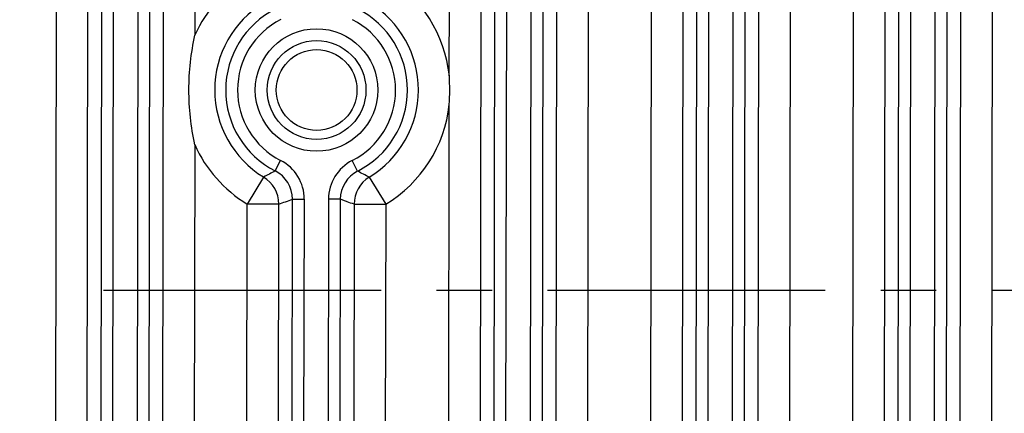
# Model space of a CAD drawing. Header units: inches. Extents: x 0 to 34, y 0 to 22.
# Tile 9 of 71: x 8.9 to 11.4, y 3 to 4. Entities that reach past the tile are written whole.
import ezdxf

# ---------------------------------------------------------------- set-up
doc = ezdxf.new("R2010")
doc.units = ezdxf.units.IN
doc.header["$LTSCALE"] = 1.87
doc.header["$MEASUREMENT"] = 0
doc.linetypes.add('CENTER', pattern=[0.6, 0.375, -0.075, 0.075, -0.075])
doc.layers.get('0').update_dxf_attribs({"linetype": 'CONTINUOUS'})
doc.layers.add('02___PRT_ALL_AXES', color=7, linetype='CONTINUOUS')

msp = doc.modelspace()

# ---------------------------------------------------------------- linework, layer by layer
at = {"color": 7, "linetype": 'CONTINUOUS'}
for p, q in [((9.0134, 2.5907), (9.0182, 5.6935)), ((9.0933, 2.5905), (9.0981, 5.6934)), ((9.2884, 5.6931), (9.2836, 2.5903)), ((9.3683, 5.6929), (9.3657, 3.979)), ((10.0083, 3.8759), (10.0111, 5.6919)), ((10.0863, 2.589), (10.0911, 5.6918)), ((10.2814, 5.6915), (10.2766, 2.5887)), ((10.3613, 5.6914), (10.3565, 2.5886)), ((10.5167, 2.5883), (10.5215, 5.6912)), ((10.8717, 5.6906), (10.8669, 2.5878)), ((11.0271, 2.5876), (11.0319, 5.6904)), ((11.107, 2.5874), (11.1118, 5.6902)), ((11.3021, 5.6899), (11.2973, 2.5871)), ((11.382, 5.6898), (11.3772, 2.587)), ((9.1281, 2.6509), (9.1327, 5.6329)), ((9.1581, 2.6508), (9.1627, 5.6329)), ((9.2237, 5.6328), (9.219, 2.6508)), ((9.2536, 5.6327), (9.249, 2.6507)), ((10.121, 2.6494), (10.1257, 5.6314)), ((10.151, 2.6493), (10.1556, 5.6313)), ((10.2166, 5.6312), (10.212, 2.6492)), ((10.2466, 5.6312), (10.242, 2.6492)), ((11.1418, 2.6478), (11.1464, 5.6298)), ((11.1718, 2.6477), (11.1764, 5.6297)), ((11.2374, 5.6296), (11.2327, 2.6476)), ((11.2673, 5.6296), (11.2627, 2.6476)), ((10.5971, 2.8956), (10.601, 5.3836)), ((10.6318, 2.8917), (10.6357, 5.3875)), ((10.7566, 5.3873), (10.7527, 2.8915)), ((10.7913, 5.3833), (10.7874, 2.8953)), ((10.6618, 2.9143), (10.6656, 5.3647)), ((10.7266, 5.3646), (10.7228, 2.9142)), ((10.0063, 2.5891), (10.0082, 3.8032)), ((9.3653, 3.7021), (9.3635, 2.5901)), ((9.5685, 3.6356), (9.5821, 3.6623)), ((9.7768, 3.6353), (9.7633, 3.662)), ((9.5391, 3.6203), (9.4974, 3.5521)), ((9.8062, 3.6199), (9.8476, 3.5515)), ((9.6111, 2.8933), (9.6121, 3.5643)), ((9.6121, 3.5643), (9.6421, 3.5643)), ((9.6411, 2.9159), (9.6421, 3.5643)), ((9.703, 3.5642), (9.702, 2.9158)), ((9.733, 3.5641), (9.703, 3.5642)), ((9.733, 3.5641), (9.732, 2.8931)), ((9.496, 2.5899), (9.4974, 3.5521)), ((9.5774, 3.552), (9.4974, 3.5521)), ((9.5764, 2.8972), (9.5774, 3.552)), ((9.7677, 3.5517), (9.7667, 2.8969)), ((9.7677, 3.5517), (9.8476, 3.5515)), ((9.8476, 3.5515), (9.8461, 2.5894))]:
    msp.add_line(p, q, dxfattribs=at)
for radius in [0.1548, 0.1248, 0.102]:
    msp.add_circle((9.673, 3.8401), radius, dxfattribs=at)
for centre, radius, start, end in [((9.673, 3.8401), 0.3373, 121.186, 155.6682), ((9.673, 3.8401), 0.3373, 6.0984, 58.6366), ((9.673, 3.8401), 0.2573, 121.186, 238.6366), ((9.673, 3.8401), 0.2573, 301.186, 58.6366), ((9.673, 3.8401), 0.2296, 116.8953, 242.936), ((9.673, 3.8401), 0.2296, 296.8865, 62.9279), ((9.673, 3.8401), 0.1996, 116.8901, 242.9324), ((9.673, 3.8401), 0.1996, 296.8901, 62.9324), ((9.3369, 3.8406), 0.6724, 356.8124, 3.0101), ((9.673, 3.8401), 0.3373, 301.186, 353.7242), ((9.673, 3.8401), 0.3373, 204.1544, 238.6366), ((9.5321, 3.5644), 0.1099, 359.9191, 62.9375), ((9.813, 3.564), 0.1099, 116.8851, 179.9035), ((9.5322, 3.5645), 0.0799, 359.9116, 62.9653), ((9.8129, 3.564), 0.0799, 116.8575, 179.9112), ((9.4973, 3.552), 0.0801, 359.9487, 58.5634), ((9.8478, 3.5515), 0.0801, 121.2591, 179.8739), ((9.3719, 4.1833), 0.6639, 288.0328, 291.2144)]:
    msp.add_arc(centre, radius, start, end, dxfattribs=at)
for points, knots in [([(9.3653, 3.702), (9.3604, 3.7248), (9.353, 3.7708), (9.3493, 3.8406), (9.3532, 3.9103), (9.3608, 3.9563), (9.3657, 3.979)], [0, 0, 0, 0, 0.249968, 0.5, 0.750032, 1, 1, 1, 1]), ([(9.5685, 3.6356), (9.5637, 3.6329), (9.5539, 3.6277), (9.544, 3.6227), (9.5391, 3.6203)], [0, 0, 0, 0, 0.500745, 1, 1, 1, 1]), ([(9.8062, 3.6199), (9.8012, 3.6223), (9.7913, 3.6273), (9.7816, 3.6326), (9.7768, 3.6353)], [0, 0, 0, 0, 0.499251, 1, 1, 1, 1]), ([(9.7677, 3.5517), (9.7619, 3.5536), (9.7532, 3.5566), (9.7417, 3.5608), (9.7359, 3.563), (9.733, 3.5641)], [0, 0, 0, 0, 0.497514, 0.748089, 1, 1, 1, 1])]:
    msp.add_open_spline(points, degree=3, knots=knots, dxfattribs=at)
at = {"layer": '02___PRT_ALL_AXES', "color": 7, "linetype": 'CENTER'}
for p, q in [((8.1988, 3.3433), (9.0137, 3.3433)), ((14.3238, 3.3339), (9.0872, 3.3339))]:
    msp.add_line(p, q, dxfattribs=at)

doc.saveas('drawing.dxf')
